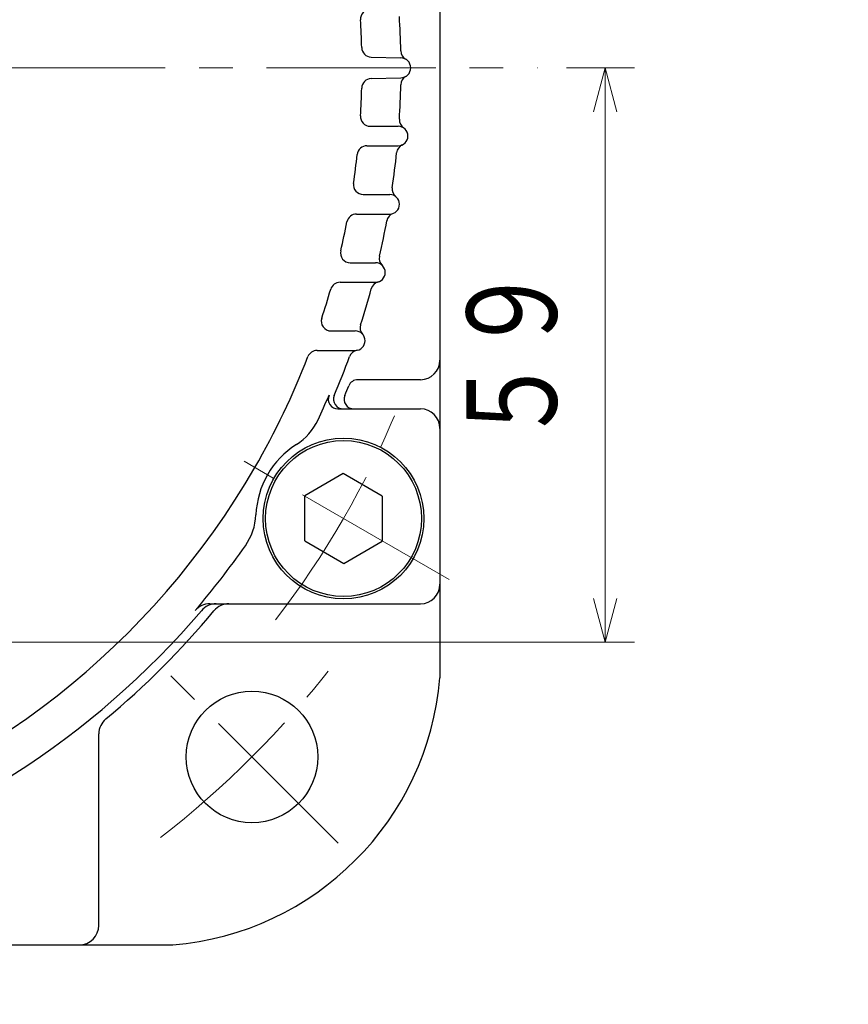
# Model space of a CAD drawing. Header units: millimetres. Extents: x 0 to 1300, y 0 to 891.
# Tile 66 of 124: x 227 to 312, y 510 to 611. Entities that reach past the tile are written whole.
import ezdxf

# ---------------------------------------------------------------- set-up
doc = ezdxf.new("R2010")
doc.units = ezdxf.units.MM
doc.header["$LTSCALE"] = 0.54643
doc.linetypes.add('CENTER', pattern=[50.8, 31.75, -6.35, 6.35, -6.35])
doc.layers.add('NoLayerName_001', color=7, linetype='Continuous')
doc.styles.get("Standard").update_dxf_attribs({"font": 'txt', "bigfont": 'extfont2'})
doc.dimstyles.get("Standard").update_dxf_attribs({"dimtxt": 2.5, "dimasz": 2.5, "dimexe": 1, "dimexo": 1, "dimtad": 1, "dimdec": 3, "dimzin": 0, "dimdsep": 46, "dimtxsty": 'Standard', "dimcen": 2.5, "dimadec": 3, "dimazin": 0, "dimtfac": 0.75, "dimtdec": 3, "dimtmove": 0, "dimatfit": 3, "dimfxl": 1, "dimarcsym": 0})

# ---------------------------------------------------------------- blocks, each defined once
blk = doc.blocks.new('_OPEN30')
at = {"color": 0, "linetype": 'ByBlock', "lineweight": -2}
for p, q in [((-1, 0.267949), (0, 0)), ((0, 0), (-1, -0.267949)), ((0, 0), (-1, 0))]:
    blk.add_line(p, q, dxfattribs=at)
blk = doc.blocks.new('*D137')
at = {"layer": 'Defpoints', "color": 0}
for p in [(280, 606.37), (286.96, 606.37), (200.65, 547.42)]:
    blk.add_point(p, dxfattribs=at)
at = {"layer": 'NoLayerName_001', "color": 0, "linetype": 'Continuous', "lineweight": 13}
for p, q in [((283, 606.37), (289.96, 606.37)), ((286.96, 551.92), (286.96, 601.87)), ((203.65, 547.42), (289.96, 547.42))]:
    blk.add_line(p, q, dxfattribs=at)
at = {"layer": 'NoLayerName_001', "color": 0, "lineweight": 13, "xscale": 4.5, "yscale": 4.5, "zscale": 4.5}
for p, rotation in [((286.96, 606.37), 90), ((286.96, 547.42), 270)]:
    blk.add_blockref('_OPEN30', p, dxfattribs=dict(at, rotation=rotation))
at = {"layer": 'NoLayerName_001', "color": 0, "lineweight": 13, "insert": (277.74, 576.89), "char_height": 10.5, "attachment_point": 5, "rotation": 90}
blk.add_mtext('\\W0.8000;５９', dxfattribs=at)

msp = doc.modelspace()

# ---------------------------------------------------------------- linework, layer by layer
at = {"layer": 'NoLayerName_001', "color": 7, "linetype": 'Continuous', "lineweight": 25}
for p, q in [((270, 668.9696), (270, 543.7686)), ((262.9471, 607.4755), (266.0005, 607.3956)), ((262.9471, 605.2636), (266.0005, 605.3435)), ((262.8493, 600.3696), (265.7146, 600.3696)), ((262.5106, 598.3696), (265.7146, 598.3696)), ((262.1279, 593.3696), (264.8528, 593.3696)), ((261.4432, 591.3696), (264.8528, 591.3696)), ((260.796, 586.3696), (263.3966, 586.3696)), ((259.7496, 584.3696), (263.3966, 584.3696)), ((258.8226, 579.3696), (261.3142, 579.3696)), ((257.3886, 577.3696), (261.3142, 577.3696)), ((268, 574.3696), (261.5782, 574.3696)), ((259.5377, 571.3696), (268, 571.3696)), ((260.0884, 564.7274), (256.1263, 562.4399)), ((264.0694, 562.4071), (260.0884, 564.7274)), ((256.1453, 557.8321), (256.1263, 562.4399)), ((264.0694, 562.4071), (264.0884, 557.7992)), ((256.1453, 557.8321), (260.1263, 555.5117)), ((260.1263, 555.5117), (264.0884, 557.7992)), ((246.3871, 551.3696), (268, 551.3696)), ((235, 518.3696), (235, 538.0175)), ((202, 516.3696), (242.601, 516.3696))]:
    msp.add_line(p, q, dxfattribs=at)
at = {"layer": 'NoLayerName_001', "color": 4, "linetype": 'CENTER', "lineweight": 13}
for p, q in [((196.7, 606.3696), (280, 606.3696)), ((270.9327, 553.8696), (249.282, 566.3696)), ((259.5495, 526.8201), (241.8718, 544.4977))]:
    msp.add_line(p, q, dxfattribs=at)
at = {"layer": 'NoLayerName_001', "color": 7, "linetype": 'Continuous', "lineweight": 25}
for centre, radius in [((260.1074, 560.1196), 8.25), ((260.1074, 560.1196), 8), ((250.7107, 535.6589), 6.75)]:
    msp.add_circle(centre, radius, dxfattribs=at)
for centre, radius, start, end in [((262.8493, 611.3696), 1, 90, 183.453644), ((180, 606.3696), 82, 1.453698, 3.453644), ((180, 606.3696), 86, 1.157533, 3.521463), ((262.9733, 608.4752), 1, 181.453698, 268.5), ((266.9822, 608.1271), 1, 181.157533, 240.148993), ((265.9736, 606.3696), 1.0264, 271.5, 88.5), ((262.9733, 604.2639), 1, 91.5, 178.546302), ((266.9822, 604.612), 1, 119.851007, 178.842467), ((180, 606.3696), 82, 356.546356, 358.546302), ((180, 606.3696), 86, 356.478537, 358.842467), ((262.8493, 601.3696), 1, 176.546356, 270), ((265.7146, 599.3696), 1, 270, 90), ((266.8357, 601.0258), 1, 176.478537, 235.906539), ((262.5106, 597.3696), 1, 90, 173.774965), ((266.5521, 597.5534), 1, 114.755911, 174.183913), ((180, 606.3696), 82, 351.687139, 353.774965), ((180, 606.3696), 86, 351.778397, 354.183913), ((262.1279, 594.3696), 1, 171.687139, 270), ((264.8528, 592.3696), 1, 270, 90), ((266.1058, 593.9284), 1, 171.778397, 231.206399), ((261.4432, 590.3696), 1, 90, 168.885454), ((265.5387, 590.4908), 1, 110.05577, 169.483772), ((180, 606.3696), 82, 346.766759, 348.885454), ((180, 606.3696), 86, 347.013576, 349.483772), ((260.796, 587.3696), 1, 166.766759, 270), ((264.7748, 586.8189), 1, 167.013576, 226.441577), ((263.3966, 585.3696), 1, 270, 90), ((259.7496, 583.3696), 1, 90, 163.912297), ((263.9241, 583.4404), 1, 105.290949, 164.718951), ((180, 606.3696), 82, 341.744618, 343.912297), ((180, 606.3696), 86, 342.14651, 344.718951), ((258.8226, 580.3696), 1, 161.744618, 270), ((262.8104, 579.6968), 1, 162.14651, 221.574512), ((261.3142, 578.3696), 1, 270, 90), ((257.3886, 576.3696), 1, 90, 158.810987), ((261.6761, 576.4026), 1, 100.423883, 159.851885), ((180, 606.3696), 82, 330.000009, 338.810987), ((180, 606.3696), 86, 336.995427, 339.851885), ((268, 576.3696), 2, 270, 0), ((261.5782, 573.3696), 1, 90, 157.975687), ((180, 606.3696), 87, 337.271577, 337.975687), ((180, 606.3696), 85.5, 335.001506, 336.854741), ((259.5377, 572.3696), 1, 156.854741, 270), ((260.0812, 572.3696), 1, 156.995427, 270), ((261.1665, 572.3696), 1, 157.271577, 270), ((268, 569.3696), 2, 0, 90), ((252.0524, 572.7733), 6, 302.47967, 335.001506), ((260.1074, 560.1196), 9, 122.47967, 177.520347), ((180, 606.3696), 82, 286.400686, 330.000009), ((245.1214, 560.7685), 6, 324.998511, 357.520347), ((180, 606.3696), 85.5, 319.350603, 324.998511), ((268, 553.3696), 2, 270, 0), ((180, 606.3696), 86, 285.64421, 319.629534), ((246.3871, 549.3696), 2, 90, 139.350603), ((247.0448, 549.3696), 2, 90, 139.629534), ((248.352, 549.3696), 2, 90, 140.174659), ((180, 606.3696), 87, 309.825341, 320.174659), ((240.105, 546.2656), 30, 274.774, 355.227), ((237, 538.0175), 2, 129.825341, 180), ((233, 518.3696), 2, 270, 0)]:
    msp.add_arc(centre, radius, start, end, dxfattribs=at)
at = {"layer": 'NoLayerName_001', "color": 4, "linetype": 'CENTER', "lineweight": 13}
for radius, start, end in [(92.5, 322.251424, 337.748576), (100, 307.833357, 322.166643)]:
    msp.add_arc((180, 606.3696), radius, start, end, dxfattribs=at)

# ---------------------------------------------------------------- dimensions: what is measured, and where the dimension line sits
at = {"layer": 'NoLayerName_001', "color": 3, "linetype": 'Continuous', "lineweight": 13}
dim = msp.add_linear_dim(base=(286.9604, 606.3696), p1=(200.65, 547.4196), p2=(280, 606.3696), angle=90, text='\\W0.8000;５９', dimstyle='Standard', override={"dimtxt": 10.5, "dimasz": 4.5, "dimexe": 3, "dimexo": 3, "dimgap": 3, "dimzin": 8, "dimblk": 'OPEN30', "dimclrd": 0, "dimclre": 0, "dimclrt": 0, "dimtp": 0, "dimtm": 0, "dimlwd": 13, "dimlwe": 13}, dxfattribs=at)
dim.commit()
dim.dimension.update_dxf_attribs({"geometry": '*D137', "text_midpoint": (286.9604, 576.8946), "dimtype": 160})

# ---------------------------------------------------------------- leaders
at = {"layer": 'NoLayerName_001', "color": 3, "linetype": 'Continuous', "lineweight": 13, "annotation_type": 0, "has_hookline": 1, "hookline_direction": 1, "text_width": 80.105}
msp.add_leader([(341.9845, 547.6696), (316.7897, 485.9273), (310.7897, 485.9273)], dimstyle='Standard', override={"dimtxt": 10.5, "dimasz": 6, "dimldrblk": 'OPEN30'}, dxfattribs=at)

doc.saveas('drawing.dxf')
